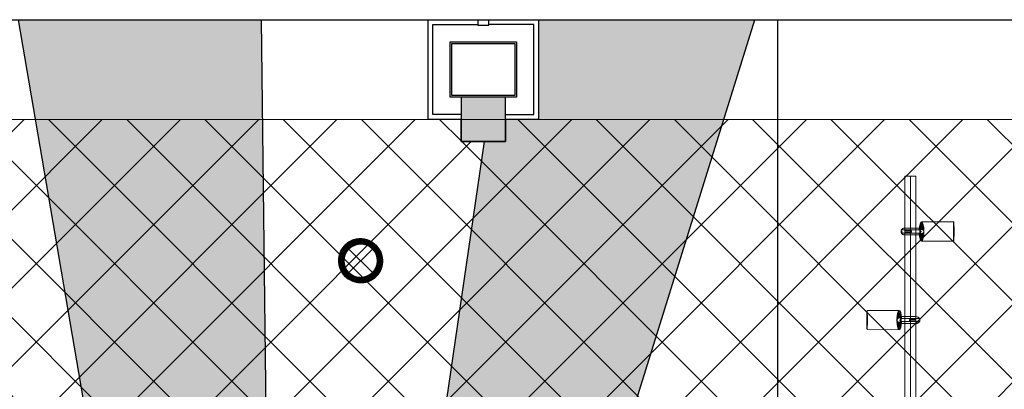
# Model space of a CAD drawing. Header units: millimetres. Extents: x -150 to 72073, y -3152 to 13830.
# Tile 16 of 19: x 9825 to 14274, y 12161 to 13830. Entities that reach past the tile are written whole.
import ezdxf

# ---------------------------------------------------------------- set-up
doc = ezdxf.new("R2010")
doc.units = ezdxf.units.MM
doc.linetypes.add('( Hidden )', pattern=[0.375, 0.25, -0.125])
for name, color, linetype, lineweight, true_color in [('A-CEILING-01', 7, 'Continuous', 5, 0xd56ca8), ('A-CEILING-08', 7, 'Continuous', 5, 0xd56ca8), ('M-MEP-ELLG-LIGHT', 5, 'Continuous', 15, 0x0000ff), ('XR-CP-DS$0$Level 24', 9, 'Continuous', 0, 0x808080)]:
    doc.layers.add(name, color=color, linetype=linetype, lineweight=lineweight, true_color=true_color)
doc.layers.add('A-CELING ELEMENT', color=1, linetype='Continuous')
doc.layers.add('Column', color=4, linetype='Continuous')
for name, color, linetype, lineweight in [('A-CLMN P', 1, 'Continuous', 30), ('A-FLOORING', 1, 'Continuous', 30), ('A-LIGHT', 1, 'Continuous', 5), ('A-Wall & Column', 2, 'Continuous', 0)]:
    doc.layers.add(name, color=color, linetype=linetype, lineweight=lineweight)
doc.layers.add('RCP LAYOUT', color=9, linetype='Continuous', true_color=0x808080)
pattern_1 = [(45, (0, 0), (19.8873782, 72.9203868), [93.75, -18.75, 0, -18.75])]

# ---------------------------------------------------------------- blocks, each defined once
blk = doc.blocks.new('A$C81f607aa')
at = {"layer": 'A-Wall & Column', "true_color": 0x808080}
h = blk.add_hatch(color=8, dxfattribs=at)
h.dxf.hatch_style = 1
h.paths.add_polyline_path([(-3380, 13280), (-3180, 13280), (-3180, 13480), (-3380, 13480)])
at = {"layer": 'A-CLMN P', "color": 8, "lineweight": 25, "true_color": 0x808080}
for points in [[(-3380, 13380), (-3530, 13380), (-3530, 13830), (-3305, 13830), (-3305, 13805), (-3255, 13805), (-3255, 13830), (-3030, 13830), (-3030, 13380), (-3180, 13380)], [(-3380, 13402), (-3508, 13402), (-3508, 13808), (-3307, 13808)], [(-3180, 13402), (-3052, 13402), (-3052, 13808), (-3253, 13808)]]:
    blk.add_lwpolyline(points, dxfattribs=at)
for points in [[(-3430, 13730), (-3130, 13730), (-3130, 13480), (-3430, 13480)], [(-3422, 13722), (-3138, 13722), (-3138, 13488), (-3422, 13488)]]:
    blk.add_lwpolyline(points, close=True, dxfattribs=at)
at = {"layer": 'A-Wall & Column', "color": 8, "lineweight": -3, "true_color": 0x808080}
blk.add_lwpolyline([(-14850, 13830), (2000, 13830)], dxfattribs=at)
at = {"layer": 'A-Wall & Column', "color": 8, "true_color": 0x808080}
blk.add_lwpolyline([(-3380, 13280), (-3180, 13280), (-3180, 13480), (-3380, 13480)], close=True, dxfattribs=at)
at = {"layer": 'Column', "color": 8, "lineweight": -3, "true_color": 0x808080}
blk.add_lwpolyline([(-3380, 13280), (-3180, 13280), (-3180, 13480), (-3380, 13480)], close=True, dxfattribs=at)
blk = doc.blocks.new('XR-CP-DS$0$ceiling element 01')
at = {"layer": 'A-CELING ELEMENT', "lineweight": 5, "true_color": 0x808080, "transparency": 33554687}
h = blk.add_hatch(dxfattribs=at)
h.set_pattern_fill('ANSI36', color=8, scale=300)
h.set_pattern_definition(pattern_1)
h.paths.add_polyline_path([(-425629.8, -157750.9, -0.039119), (-425655.9, -157707.5), (-427128.8, -158480.5, 0.039269), (-426963.6, -158744.9)])
h.paths.add_polyline_path([(-427216.5, -158526.6, -0.039231), (-427344.4, -158225.6), (-431924, -159775.1), (-429595.3, -159775.1)])
h.paths.add_polyline_path([(-427146.3, -156679.9, 0.039168), (-427262.3, -156968.3), (-425674.3, -157463.1, -0.03857), (-425655.4, -157416.9)])
h.paths.add_polyline_path([(-425704.2, -155604.7, 0.039168), (-426005.5, -155681.4), (-425472.4, -157256.8, -0.03857), (-425424.2, -157244.1)])
edge = h.paths.add_edge_path()
edge.add_line((-430171.7, -151115.1), (-430279.8, -151115.1))
edge.add_line((-430279.8, -151115.1), (-430279.8, -151215.1))
edge.add_line((-430279.8, -151215.1), (-430479.8, -151215.1))
edge.add_line((-430479.8, -151215.1), (-430479.8, -151115.1))
edge.add_line((-430479.8, -151115.1), (-430629.8, -151115.1))
edge.add_line((-430629.8, -151115.1), (-430629.8, -150665.1))
edge.add_line((-430629.8, -150665.1), (-432321.8, -150665.1))
edge.add_line((-432321.8, -150665.1), (-432321.8, -150772.9))
edge.add_line((-432321.8, -150772.9), (-426859.3, -156104.6))
edge.add_arc((-425365.2, -157562.3), 2087.3, 126.7377, 135.7079, ccw=False)
edge.add_line((-426613.8, -155889.5), (-430171.7, -151115.1))
edge = h.paths.add_edge_path()
edge.add_line((-424199.8, -150665.1), (-424199.8, -151115.1))
edge.add_line((-424199.8, -151115.1), (-424349.8, -151115.1))
edge.add_line((-424349.8, -151115.1), (-424349.8, -151215.1))
edge.add_line((-424349.8, -151215.1), (-424444.6, -151215.1))
edge.add_line((-424444.6, -151215.1), (-425069.6, -155496))
edge.add_arc((-425365.2, -157562.3), 2087.3, 72.8718, 81.8578, ccw=False)
edge.add_line((-424750.5, -155567.5), (-423223, -150665.1))
edge.add_line((-423223, -150665.1), (-424199.8, -150665.1))
h.paths.add_polyline_path([(-424567.7, -153182.9), (-424331.7, -153182.9), (-424331.7, -153418.9), (-424567.7, -153418.9)], flags=16)
h = blk.add_hatch(dxfattribs=at)
h.set_pattern_fill('ANSI36', color=8, scale=300)
h.set_pattern_definition(pattern_1)
h.paths.add_polyline_path([(-426846.1, -159033.2, -0.036239), (-427043, -158804), (-428346.2, -159775.1), (-427588, -159775.1)])
h.paths.add_polyline_path([(-427423.6, -157908.4, -0.039197), (-427452.5, -157582.9), (-432321.8, -157641.9), (-432321.8, -158745.1)])
h.paths.add_polyline_path([(-425674.9, -157660.7, -0.038923), (-425686.3, -157611.6), (-427325.9, -157891.7, 0.039228), (-427250.5, -158193.8)])
h.paths.add_polyline_path([(-425560.1, -157303.4, -0.038492), (-425518.1, -157276.7), (-426291, -155804.1, 0.039154), (-426553.9, -155969.8)])
h.paths.add_polyline_path([(-426337.7, -155715.3, -0.039172), (-426037.7, -155586.2), (-427702.8, -150665.1), (-428988.4, -150665.1)])
h = blk.add_hatch(dxfattribs=at)
h.set_pattern_fill('ANSI36', color=8, scale=200)
h.set_pattern_definition([(45, (0, 0), (13.2582521, 48.6135912), [62.5, -12.5, 0, -12.5])])
h.paths.add_polyline_path([(-427235.6, -156635.7, -0.03916), (-427068.3, -156355.4), (-432321.8, -152634.9), (-432321.8, -154121.3)])
h.paths.add_polyline_path([(-425454.1, -150665.1), (-426550.3, -150665.1), (-425721.8, -155505.6, -0.039276), (-425395.8, -155475.2)])
h.paths.add_polyline_path([(-425690.1, -157561.6, -0.038719), (-425686, -157511.7), (-427331.8, -157271.4, 0.039193), (-427353.2, -157581.7)], flags=17)
h.paths.add_polyline_path([(-425084.2, -155595.8, 0.039193), (-425394.6, -155575.9), (-425374.5, -157239, -0.038719), (-425324.5, -157241.6)], flags=17)
h.paths.add_polyline_path([(-423965.7, -156152.8, 0.996512), (-426776.1, -158963.3), (-425599.9, -157787, -0.900286), (-425184.4, -157294.8), (-424476.2, -156294.7), (-424567.8, -156294.7), (-424567.8, -156058.7), (-424331.8, -156058.7), (-424331.8, -156294.7), (-424476.2, -156294.7), (-425184.4, -157294.8, -0.042192), (-425142, -157329.1)])
at = {"layer": 'A-CELING ELEMENT', "color": 8, "linetype": '( Hidden )', "lineweight": -3, "ltscale": 10, "true_color": 0x808080}
blk.add_lwpolyline([(-427588, -159775.1), (-432321.8, -159775.1), (-432321.8, -150665.1), (-423119.8, -150665.1), (-423119.8, -155306.9), (-427588, -159775.1)], dxfattribs=at)
at = {"layer": 'A-CELING ELEMENT', "color": 8, "lineweight": -3, "true_color": 0x808080}
for points in [[(-425721.8, -155505.6), (-426550.3, -150665.1)], [(-425454.1, -150665.3), (-425395.8, -155475.2)], [(-424750.5, -155567.5), (-423223, -150665.1)], [(-425069.6, -155496), (-424444.6, -151215.1)]]:
    blk.add_lwpolyline(points, dxfattribs=at)
at = {"layer": 'A-FLOORING', "color": 8, "lineweight": -3, "true_color": 0x808080}
blk.add_lwpolyline([(-424699.8, -150665.1), (-424199.8, -150665.1), (-424199.8, -151115.1), (-424349.8, -151115.1), (-424349.8, -151215.1), (-424549.8, -151215.1), (-424549.8, -151115.1), (-424699.8, -151115.1), (-424699.8, -150665.1)], dxfattribs=at)
blk = doc.blocks.new('*U62')
at = {"lineweight": 0}
h = blk.add_hatch(dxfattribs=at)
h.set_pattern_fill('ANSI31', color=0)
h.set_pattern_definition([(45, (0, 0), (-0.08838835, 0.08838835), [])])
h.paths.add_polyline_path([(-70.7, 70.7), (-53, 53, -0.414214), (53, 53), (70.7, 70.7, 0.414214)])
h.paths.add_polyline_path([(75, 0, -0.198912), (53, -53), (70.7, -70.7, 0.198912), (100, 0, 0.198912), (70.7, 70.7), (53, 53, -0.198912)])
h.paths.add_polyline_path([(-53, -53), (-70.7, -70.7, 0.414214), (70.7, -70.7), (53, -53, -0.414214)])
h.paths.add_polyline_path([(-75, 0, -0.198912), (-53, 53), (-70.7, 70.7, 0.198912), (-100, 0, 0.198912), (-70.7, -70.7), (-53, -53, -0.198912)])
at = {"color": 0}
for p, q in [((-53, 53), (53, -53)), ((-53, -53), (53, 53))]:
    blk.add_line(p, q, dxfattribs=at)
at = {"color": 0, "lineweight": 0}
for radius in [100, 75]:
    blk.add_circle((0, 0), radius, dxfattribs=at)
blk = doc.blocks.new('A$C98a85b24')
at = {"layer": 'M-MEP-ELLG-LIGHT', "color": 8, "true_color": 0x808080}
blk.add_blockref('*U62', (7175.5, 12741.3), dxfattribs=at)
blk = doc.blocks.new('track-L-1')
at = {"color": 8, "linetype": 'Continuous', "lineweight": 13, "true_color": 0x808080}
for p, q in [((-93, -5.8), (-93, 5.7)), ((-93, 1), (-89, 1)), ((-83, 6.7), (-92, 6.7)), ((-91.9, -1.2), (-91.9, 1)), ((-90.5, 6.7), (-90.5, 8.3)), ((-90.5, 8.3), (-85, 8.3)), ((-90.5, 6.9), (-85, 6.9)), ((-89, -1.2), (-89, 1)), ((-85, 6.7), (-85, 8.3)), ((-83, 6.9), (-83, 5.7)), ((-10, 6.9), (-83, 6.9)), ((-11, 15.4), (-77.5, 15.4)), ((-75.5, 2.9), (-75.5, -3.1)), ((-75.5, 2.9), (-46.4, 2.9)), ((-46.6, 2.9), (-46.6, -3.1)), ((-46.4, -3.1), (-46.4, 2.9)), ((-11, 6.9), (-11, 15.4)), ((-6.5, 6.9), (-10.8, 11.2)), ((-5.1, 8), (-10.6, 13.5)), ((-5.1, 7.9), (-10.4, 15.8)), ((-3.5, 8.8), (-10.1, 18.5)), ((-3.5, 8.8), (-9.6, 22.8)), ((-1.8, 9.3), (-9, 26)), ((-9, -6.1), (-9, 5.9)), ((-6.5, 3.9), (-9, 3.9)), ((-1.8, 9.3), (-7, 34.5)), ((0, 9.4), (-5.8, 37.6)), ((0, 9.4), (-0.6, 43.4)), ((-0.5, 43.4), (144.7, 43.5)), ((1.8, 9.3), (1.2, 42.9)), ((1.8, 9.3), (5.7, 35.2)), ((3.5, 8.8), (6.9, 31.2)), ((3.5, 8.8), (8.5, 22.7)), ((5.1, 8), (9, 18.9)), ((5.1, 8), (9.4, 15.5)), ((6.5, 7), (9.6, 12.4)), ((6.5, 6.9), (9.7, 10.9)), ((7.7, 5.7), (9.9, 8.3)), ((-93, -1.2), (-89, -1.2)), ((-92, -6.8), (-83, -6.8)), ((-90.5, -8.5), (-90.5, -6.8)), ((-90.5, -7.1), (-85, -7.1)), ((-90.5, -8.5), (-85, -8.5)), ((-85, -8.5), (-85, -6.8)), ((-83, -7.1), (-83, -5.8)), ((-83, -7.1), (-10, -7.1)), ((-77.5, -15.6), (-11, -15.6)), ((-75.5, -3.1), (-46.4, -3.1)), ((-11, -15.6), (-11, -7.1)), ((-6.5, -7), (-10.8, -11.3)), ((-5.1, -8.1), (-10.6, -13.6)), ((-5.1, -8.1), (-10.4, -15.9)), ((-3.5, -8.9), (-10.1, -18.6)), ((-3.5, -8.9), (-9.6, -22.9)), ((-6.5, -4.1), (-9, -4.1)), ((-1.8, -9.4), (-9, -26.1)), ((-1.8, -9.4), (-7, -34.6)), ((0, -9.6), (-5.8, -37.7)), ((0, -9.6), (-0.6, -43.6)), ((-0.5, -43.6), (144.7, -43.5)), ((1.8, -9.4), (1.2, -43)), ((1.8, -9.4), (5.7, -35.3)), ((3.5, -8.9), (6.9, -31.3)), ((3.5, -8.9), (8.5, -22.8)), ((5.1, -8.1), (9, -19.1)), ((5.1, -8.1), (9.4, -15.6)), ((6.5, -7.1), (9.6, -12.5)), ((6.5, -7.1), (9.7, -11)), ((7.7, -5.8), (9.9, -8.4))]:
    blk.add_line(p, q, dxfattribs=at)
for centre, radius, start, end in [((-92, 5.7), 1, 90.0041, 180.0041), ((-77.5, -0.1), 15.5, 90.0041, 154.188), ((-10, 5.9), 1, 0.0041, 90.0041), ((0, -0.1), 9.5, 205.0436, 154.9646), ((2, 9.9), 10.4, 214.9292, 253.0242), ((-92, -5.8), 1, 180.0041, 270.0041), ((-77.5, -0.1), 15.5, 205.8202, 270.0041), ((-10, -6.1), 1, 270.0041, 0.0041), ((2, -10), 10.4, 106.984, 145.0789)]:
    blk.add_arc(centre, radius, start, end, dxfattribs=at)
for centre, ratio, start_param, end_param in [((-0.5, -0.1), 0.243873, -1.409174, 4.550767), ((144.7, 0), 0.034014, -1.570796, 4.712389)]:
    blk.add_ellipse(centre, major_axis=(0, -43.5), ratio=ratio, start_param=start_param, end_param=end_param, dxfattribs=at)
blk = doc.blocks.new('A$Ce144d348')
at = {"layer": 'M-MEP-ELLG-LIGHT', "color": 252}
blk.add_lwpolyline([(3223, -5724), (3273, -5724), (3273, -9235), (8919.9, -9235), (13625, -4529.9), (13625, -356.4), (13675, -356.4), (13675, -4550.7), (8940.7, -9285), (3223, -9285)], close=True, dxfattribs=at)
blk.add_lwpolyline([(3248, -5724), (3248, -9260), (8930.3, -9260), (13650, -4540.3), (13650, -356.4)], dxfattribs=at)
at = {"layer": 'M-MEP-ELLG-LIGHT', "color": 1, "true_color": 0xff0000}
blk.add_blockref('track-L-1', (13701, -606.4), dxfattribs=at)
at = {"layer": 'M-MEP-ELLG-LIGHT', "color": 1, "true_color": 0xff0000, "xscale": -1}
blk.add_blockref('track-L-1', (13599, -1006.4), dxfattribs=at)
blk = doc.blocks.new('A$C256bf26b')
at = {"layer": 'A-CEILING-01', "true_color": 0x808080}
h = blk.add_hatch(dxfattribs=at)
h.set_pattern_fill('ANSI37', color=8, scale=2000)
h.set_pattern_definition([(45, (0, 0), (-176.7767, 176.7767), []), (135, (0, 0), (-176.7767, -176.7767), [])])
edge = h.paths.add_edge_path()
edge.add_line((17350, 13380), (12020, 13380))
edge.add_line((12020, 13380), (12020, 13280))
edge.add_line((12020, 13280), (11820, 13280))
edge.add_line((11820, 13280), (11820, 13380))
edge.add_line((11820, 13380), (6090, 13380))
edge.add_line((6090, 13380), (6090, 13280))
edge.add_line((6090, 13280), (5890, 13280))
edge.add_line((5890, 13280), (5890, 13380))
edge.add_line((5890, 13380), (350, 13380))
edge.add_line((350, 13380), (200, 13380))
edge.add_line((200, 13380), (200, 4520))
edge.add_line((200, 4520), (650, 4520))
edge.add_line((650, 4520), (650, 4220))
edge.add_line((650, 4220), (200, 4220))
edge.add_line((200, 4220), (200, 3270))
edge.add_line((200, 3270), (3945, 3270))
edge.add_line((3945, 3270), (3945, 3920))
edge.add_line((3945, 3920), (6135, 3920))
edge.add_line((6135, 3920), (6135, 3270))
edge.add_line((6135, 3270), (9805, 3270))
edge.add_line((9805, 3270), (9805, 3070))
edge.add_line((9805, 3070), (10125.7, 3070))
edge.add_line((10125.7, 3070), (10125.7, 3423))
edge.add_line((10125.7, 3423), (11242.1, 4539.4))
edge.add_line((11242.1, 4539.4), (10770.1, 5011.3))
edge.add_line((10770.1, 5011.3), (11904.4, 6145.6))
edge.add_line((11904.4, 6145.6), (14298.8, 8540))
edge.add_line((14298.8, 8540), (14450, 8540))
edge.add_line((14450, 8540), (14450, 9620))
edge.add_line((14450, 9620), (14450, 12330))
edge.add_arc((15200, 12330), 750, 90, 180, ccw=False)
edge.add_line((15200, 13080), (17350, 13080))
edge.add_line((17350, 13080), (17350, 13380))
h.paths.add_polyline_path([(5890.1, 11294.2), (6090.1, 11294.2), (6090.1, 11094.2), (5890.1, 11094.2)], flags=16)
h.paths.add_polyline_path([(5890.1, 9330), (6090.1, 9330), (6090.1, 9130), (5890.1, 9130)], flags=16)
h.paths.add_polyline_path([(5890, 8418.4), (6090, 8418.4), (6090, 8218.4), (5890, 8218.4)], flags=16)
h.paths.add_polyline_path([(5890, 6030), (6090, 6030), (6090, 5830), (5890, 5830)], flags=16)
h.paths.add_polyline_path([(11820, 8418.4), (12020, 8418.4), (12020, 8218.4), (11820, 8218.4)], flags=16)
h.paths.add_polyline_path([(11820, 9330), (12020, 9330), (12020, 9130), (11820, 9130)], flags=16)
h.paths.add_polyline_path([(11820.1, 11294.2), (12020.1, 11294.2), (12020.1, 11094.2), (11820.1, 11094.2)], flags=16)
at = {"layer": 'A-CEILING-01', "color": 8, "true_color": 0x808080}
blk.add_lwpolyline([(9805, 3070), (10125.7, 3070), (10125.7, 3423), (11240.4, 4537.7), (10770.1, 5011.3), (11904.4, 6145.6), (14298.8, 8540), (14450, 8540), (14450, 9620), (14450, 12330, -0.414214), (15200, 13080), (17350, 13080), (17350, 13380), (12020, 13380), (12020, 13280), (11820, 13280), (11820, 13380), (6090, 13380)], format="xyb", dxfattribs=at)
at = {"layer": 'XR-CP-DS$0$Level 24', "color": 8, "linetype": 'Continuous', "lineweight": 0, "true_color": 0x808080}
blk.add_line((350, 13380), (17200, 13380), dxfattribs=at)
at = {"color": 8, "true_color": 0x808080}
blk.add_blockref('A$C81f607aa', (15200, 0), dxfattribs=at)
at = {"layer": 'A-CEILING-08', "color": 8, "lineweight": 0, "true_color": 0x808080}
blk.add_blockref('XR-CP-DS$0$ceiling element 01', (436369.8, 164495.1), dxfattribs=at)
at = {"layer": 'A-LIGHT', "color": 8, "true_color": 0x808080}
for name, p in [('A$C98a85b24', (4190, 0)), ('A$Ce144d348', (200, 13480))]:
    blk.add_blockref(name, p, dxfattribs=at)

msp = doc.modelspace()

# ---------------------------------------------------------------- block references
at = {"layer": 'RCP LAYOUT'}
msp.add_blockref('A$C256bf26b', (0, 0), dxfattribs=at)

doc.saveas('drawing.dxf')
